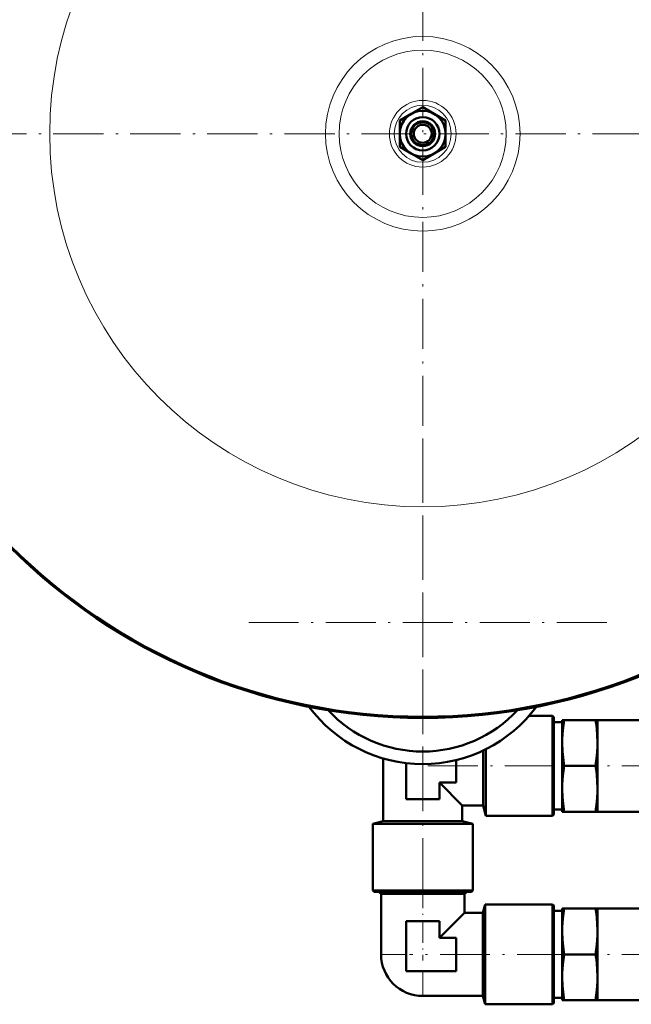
# Model space of a CAD drawing. Extents: x -1358 to 1757, y -1513 to 612.
# Tile 22 of 85: x 40 to 187, y -935 to -698. Entities that reach past the tile are written whole.
import ezdxf

# ---------------------------------------------------------------- set-up
doc = ezdxf.new("R2010")
doc.units = 0
doc.linetypes.add('DASHDOT', pattern=[18.5, 12, -3, 0.5, -3])

msp = doc.modelspace()

# ---------------------------------------------------------------- linework, layer by layer
at = {"color": 7, "linetype": 'DASHDOT', "lineweight": 18}
for p, q in [((136.79, -543.47), (136.79, -908.17)), ((-229.45, -725.82), (491.9, -725.82)), ((319.14, -725.82), (-45.56, -725.82)), ((136.79, -798.97), (136.79, -887.37)), ((180.99, -843.17), (92.59, -843.17)), ((138.04, -877.62), (171.04, -877.62)), ((215.14, -877.62), (174.99, -877.62)), ((171.44, -922.87), (133.64, -922.87)), ((215.14, -922.87), (174.99, -922.87))]:
    msp.add_line(p, q, dxfattribs=at)
at = {"color": 7, "lineweight": 50}
for p, q in [((131.29, -722.64), (134.04, -721.05)), ((134.04, -721.05), (136.79, -719.46)), ((136.79, -719.46), (139.54, -721.05)), ((139.54, -721.05), (142.29, -722.64)), ((131.29, -725.82), (131.29, -722.64)), ((142.29, -722.64), (142.29, -725.82)), ((131.29, -728.99), (131.29, -725.82)), ((142.29, -725.82), (142.29, -728.99)), ((134.04, -730.58), (131.29, -728.99)), ((136.79, -732.17), (134.04, -730.58)), ((139.54, -730.58), (136.79, -732.17)), ((142.29, -728.99), (139.54, -730.58)), ((162.33, -865.62), (167.99, -865.62)), ((167.99, -877.62), (167.99, -865.62)), ((168.29, -865.92), (167.99, -865.62)), ((168.29, -877.62), (168.29, -865.92)), ((168.29, -867.14), (170.29, -867.14)), ((170.29, -866.62), (170.75, -866.62)), ((170.29, -866.62), (170.29, -872.12)), ((170.75, -866.62), (178.33, -866.62)), ((178.33, -866.62), (178.79, -866.62)), ((178.79, -866.62), (178.79, -872.12)), ((178.79, -866.62), (211.79, -866.62)), ((170.29, -872.12), (170.29, -883.12)), ((178.79, -872.12), (178.79, -877.62)), ((151.29, -877.62), (151.29, -873.92)), ((151.96, -877.62), (151.96, -873.59)), ((127.29, -890.87), (127.29, -875.81)), ((132.79, -885.62), (132.79, -876.93)), ((144.79, -876.21), (144.79, -881.62)), ((151.29, -887.12), (151.29, -877.62)), ((151.96, -889.62), (151.96, -877.62)), ((167.99, -889.62), (167.99, -877.62)), ((168.29, -889.32), (168.29, -877.62)), ((170.75, -877.62), (178.33, -877.62)), ((178.79, -877.62), (178.79, -883.12)), ((144.79, -881.62), (140.79, -881.62)), ((140.79, -881.62), (140.79, -885.62)), ((146.29, -887.12), (140.79, -881.62)), ((170.29, -883.12), (170.29, -888.62)), ((178.79, -883.12), (178.79, -888.62)), ((140.79, -885.62), (132.79, -885.62)), ((146.29, -887.12), (146.29, -890.87)), ((146.29, -887.12), (151.29, -887.12)), ((151.29, -887.12), (151.96, -889.62)), ((168.29, -888.09), (170.29, -888.09)), ((170.75, -888.62), (170.29, -888.62)), ((170.75, -888.62), (178.33, -888.62)), ((178.79, -888.62), (178.33, -888.62)), ((178.79, -888.62), (211.79, -888.62)), ((124.79, -891.54), (127.29, -890.87)), ((127.29, -890.87), (146.29, -890.87)), ((146.29, -890.87), (148.79, -891.54)), ((151.96, -889.62), (167.99, -889.62)), ((168.29, -889.32), (167.99, -889.62)), ((124.79, -907.57), (124.79, -891.54)), ((124.79, -891.54), (148.79, -891.54)), ((148.79, -891.54), (148.79, -907.57)), ((125.09, -907.87), (124.79, -907.57)), ((124.79, -907.57), (148.79, -907.57)), ((125.09, -907.87), (148.49, -907.87)), ((126.79, -908.34), (126.13, -907.87)), ((146.79, -908.34), (147.45, -907.87)), ((148.79, -907.57), (148.49, -907.87)), ((136.79, -908.34), (126.79, -908.34)), ((126.79, -908.34), (126.79, -922.87)), ((146.79, -908.34), (136.79, -908.34)), ((146.79, -908.34), (146.79, -912.87)), ((151.25, -912.87), (151.78, -910.87)), ((151.78, -922.87), (151.78, -910.87)), ((167.99, -910.87), (151.78, -910.87)), ((167.99, -922.87), (167.99, -910.87)), ((168.29, -911.17), (167.99, -910.87)), ((168.29, -922.87), (168.29, -911.17)), ((168.29, -912.39), (170.29, -912.39)), ((170.29, -911.87), (170.75, -911.87)), ((170.29, -911.87), (170.29, -917.37)), ((170.75, -911.87), (178.33, -911.87)), ((178.33, -911.87), (178.79, -911.87)), ((178.79, -911.87), (178.79, -917.37)), ((178.79, -911.87), (211.79, -911.87)), ((132.79, -926.87), (132.79, -914.87)), ((132.79, -914.87), (136.79, -914.87)), ((136.79, -914.87), (140.79, -914.87)), ((146.79, -912.87), (140.79, -918.87)), ((140.79, -914.87), (140.79, -918.87)), ((151.25, -912.87), (146.79, -912.87)), ((151.25, -922.87), (151.25, -912.87)), ((170.29, -917.37), (170.29, -928.37)), ((178.79, -917.37), (178.79, -922.87)), ((140.79, -918.87), (144.79, -918.87)), ((144.79, -918.87), (144.79, -922.87)), ((144.79, -922.87), (144.79, -926.87)), ((151.25, -932.87), (151.25, -922.87)), ((151.78, -934.87), (151.78, -922.87)), ((167.99, -934.87), (167.99, -922.87)), ((168.29, -934.57), (168.29, -922.87)), ((170.75, -922.87), (178.33, -922.87)), ((178.79, -922.87), (178.79, -928.37)), ((144.79, -926.87), (132.79, -926.87)), ((170.29, -928.37), (170.29, -933.87)), ((178.79, -928.37), (178.79, -933.87)), ((151.25, -932.87), (136.79, -932.87)), ((151.25, -932.87), (151.78, -934.87)), ((168.29, -933.34), (170.29, -933.34)), ((170.75, -933.87), (170.29, -933.87)), ((170.75, -933.87), (178.33, -933.87)), ((178.79, -933.87), (178.33, -933.87)), ((178.79, -933.87), (211.79, -933.87)), ((167.99, -934.87), (151.78, -934.87)), ((168.29, -934.57), (167.99, -934.87))]:
    msp.add_line(p, q, dxfattribs=at)
at = {"color": 7, "linetype": 'DASHDOT', "lineweight": 18, "ltscale": 0.45}
msp.add_line((136.79, -906.37), (136.79, -924.37), dxfattribs=at)
at = {"color": 7, "lineweight": 18}
for p, q in [((126.79, -922.87), (132.79, -922.87)), ((136.79, -932.87), (136.79, -926.87))]:
    msp.add_line(p, q, dxfattribs=at)
at = {"color": 7, "lineweight": 50}
for points in [[(170.75, -866.62), (170.44, -869.02), (170.31, -871.11), (170.29, -872.12)], [(178.79, -872.12), (178.72, -870.09), (178.51, -867.87), (178.33, -866.62)], [(170.29, -872.12), (170.36, -874.14), (170.57, -876.36), (170.75, -877.62)], [(178.33, -877.62), (178.64, -875.22), (178.77, -873.12), (178.79, -872.12)], [(170.75, -877.62), (170.44, -880.02), (170.31, -882.11), (170.29, -883.12)], [(178.79, -883.12), (178.72, -881.09), (178.51, -878.87), (178.33, -877.62)], [(170.29, -883.12), (170.36, -885.14), (170.57, -887.36), (170.75, -888.62)], [(178.33, -888.62), (178.64, -886.22), (178.77, -884.12), (178.79, -883.12)], [(170.75, -911.87), (170.44, -914.27), (170.31, -916.36), (170.29, -917.37)], [(178.79, -917.37), (178.72, -915.34), (178.51, -913.12), (178.33, -911.87)], [(170.29, -917.37), (170.36, -919.39), (170.57, -921.61), (170.75, -922.87)], [(178.33, -922.87), (178.64, -920.47), (178.77, -918.37), (178.79, -917.37)], [(170.75, -922.87), (170.44, -925.27), (170.31, -927.36), (170.29, -928.37)], [(178.79, -928.37), (178.72, -926.34), (178.51, -924.12), (178.33, -922.87)], [(170.29, -928.37), (170.36, -930.39), (170.57, -932.61), (170.75, -933.87)], [(178.33, -933.87), (178.64, -931.47), (178.77, -929.37), (178.79, -928.37)]]:
    msp.add_lwpolyline(points, dxfattribs=at)
for radius in [140, 5.5, 4, 3, 2.75, 2.15]:
    msp.add_circle((136.79, -725.82), radius, dxfattribs=at)
at = {"color": 7, "lineweight": 18}
for radius in [89.6, 23.37, 20.08, 8.02, 6.85]:
    msp.add_circle((136.79, -725.82), radius, dxfattribs=at)
at = {"color": 7, "lineweight": 50}
for centre, radius, start, end in [((136.79, -725.82), 140.27, 90, 270), ((136.79, -725.82), 140.27, 270, 90), ((136.79, -843.17), 34, 216.5185, 323.4817), ((136.79, -843.17), 31, 222.8024, 317.1978), ((136.79, -922.87), 10, 180, 270)]:
    msp.add_arc(centre, radius, start, end, dxfattribs=at)

doc.saveas('drawing.dxf')
